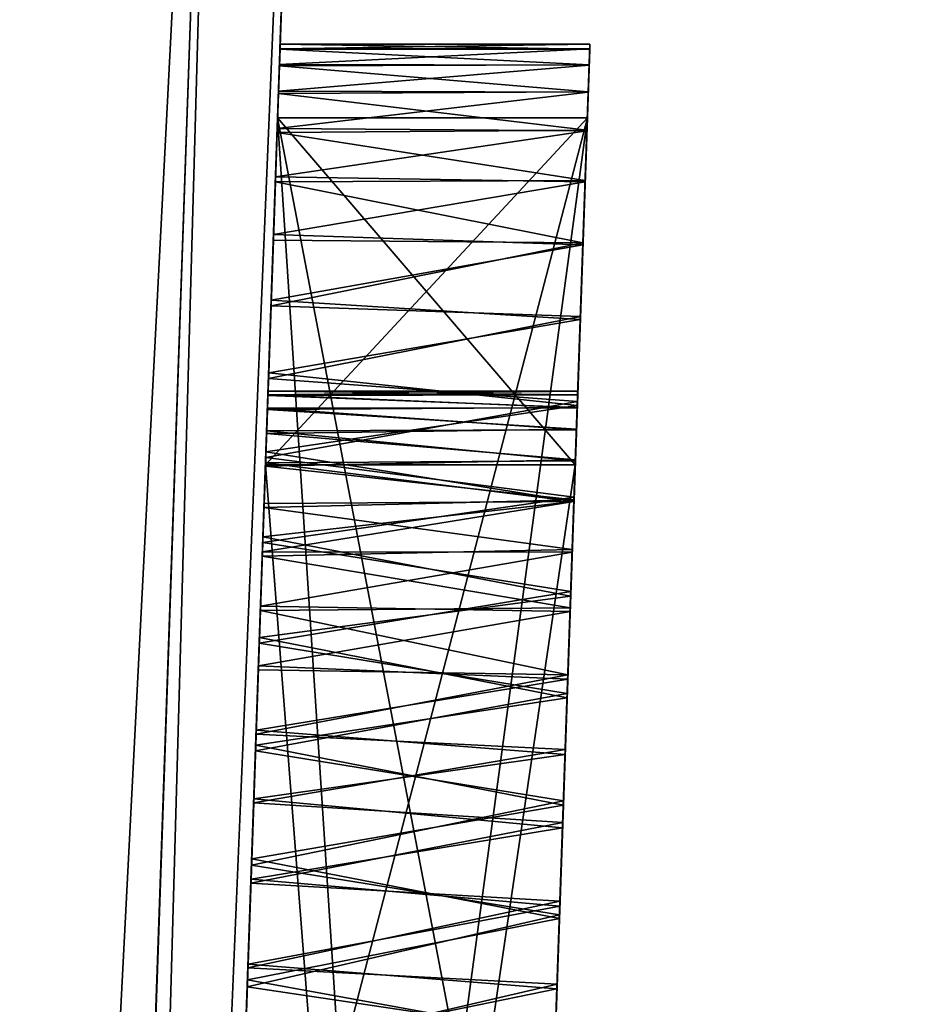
# Model space of a CAD drawing. Header units: millimetres. Extents: x -18.9 to 18.9, y -8.8 to 59.9.
# Tile 138 of 256: x -14.926 to -14.337, y 24.827 to 25.464. Entities that reach past the tile are written whole.
import ezdxf

# ---------------------------------------------------------------- set-up
doc = ezdxf.new("R2010")
doc.units = ezdxf.units.MM
doc.header["$LTSCALE"] = 65.185185
for name, color, linetype in [('1295', 7, 'CONTINUOUS'), ('1332', 7, 'CONTINUOUS'), ('1363', 7, 'CONTINUOUS'), ('1365', 7, 'CONTINUOUS'), ('1366', 7, 'CONTINUOUS'), ('1367', 7, 'CONTINUOUS'), ('1373', 7, 'CONTINUOUS'), ('1374', 7, 'CONTINUOUS'), ('1375', 7, 'CONTINUOUS'), ('1378', 7, 'CONTINUOUS'), ('1380', 7, 'CONTINUOUS'), ('1381', 7, 'CONTINUOUS'), ('1383', 7, 'CONTINUOUS'), ('1384', 7, 'CONTINUOUS'), ('1385', 7, 'CONTINUOUS'), ('1386', 7, 'CONTINUOUS'), ('1388', 7, 'CONTINUOUS'), ('1389', 7, 'CONTINUOUS'), ('1390', 7, 'CONTINUOUS'), ('1391', 7, 'CONTINUOUS'), ('1540', 7, 'CONTINUOUS'), ('1541', 7, 'CONTINUOUS')]:
    doc.layers.add(name, color=color, linetype=linetype)

msp = doc.modelspace()

# ---------------------------------------------------------------- linework, layer by layer
at = {"layer": '1295', "color": 7, "linetype": 'Continuous'}
for points in [[(-16.35091, -6.3, -5.95009), (-15.79779, 26.4, -7.29314), (-13.32919, -6.3, -11.18411), (-16.35091, -6.3, -5.95009)], [(-12.78531, -3.5, 11.80237), (-15.79779, 26.4, 7.29314), (-15.86211, 26.34188, 7.15217), (-12.78531, -3.5, 11.80237)], [(-12.78531, -3.5, 11.80237), (-12.50184, 26.4, 12.1021), (-15.79779, 26.4, 7.29314), (-12.78531, -3.5, 11.80237)], [(-15.79779, 26.4, -7.29314), (-13.30691, 26.4, -11.21093), (-13.32919, -6.3, -11.18411), (-15.79779, 26.4, -7.29314)], [(-15.88854, 26.20698, 7.09326), (-12.78531, -3.5, 11.80237), (-15.86211, 26.34188, 7.15217), (-15.88854, 26.20698, 7.09326)], [(-16.01963, 17.58045, 6.79201), (-12.78531, -3.5, 11.80237), (-15.88854, 26.20698, 7.09326), (-16.01963, 17.58045, 6.79201)]]:
    msp.add_3dface(points, dxfattribs=at)
at = {"layer": '1332', "color": 7, "linetype": 'Continuous'}
for points in [[(-15.03257, 17.58045, -6.59214), (-14.92107, 20.77331, -5.5523), (-14.73133, 26.20698, -6.89338), (-15.03257, 17.58045, -6.59214)], [(-15.01871, 17.97752, -1.70577), (-15.03257, 17.58045, 6.59214), (-14.73133, 26.20698, 6.89338), (-15.01871, 17.97752, -1.70577)], [(-14.97508, 19.22669, -0.7977), (-15.01871, 17.97752, -1.70577), (-14.73133, 26.20698, 6.89338), (-14.97508, 19.22669, -0.7977)], [(-14.92107, 20.77331, -0.7977), (-14.97508, 19.22669, -0.7977), (-14.73133, 26.20698, 6.89338), (-14.92107, 20.77331, -0.7977)], [(-14.92107, 20.77331, -5.5523), (-14.75951, 25.4, -2.78291), (-14.73133, 26.20698, -6.89338), (-14.92107, 20.77331, -5.5523)], [(-14.82935, 23.4, 2.16947), (-14.92107, 20.77331, -0.7977), (-14.73133, 26.20698, 6.89338), (-14.82935, 23.4, 2.16947)], [(-14.76733, 25.17591, 2.78291), (-14.82935, 23.4, 2.16947), (-14.73133, 26.20698, 6.89338), (-14.76733, 25.17591, 2.78291)], [(-14.75951, 25.4, 2.78291), (-14.76733, 25.17591, 2.78291), (-14.73133, 26.20698, 6.89338), (-14.75951, 25.4, 2.78291)], [(-14.75951, 25.4, -2.78291), (-14.75784, 25.44762, 0.07423), (-14.73133, 26.20698, 6.89338), (-14.75951, 25.4, -2.78291)], [(-14.73133, 26.20698, -6.89338), (-14.75951, 25.4, -2.78291), (-14.73133, 26.20698, 6.89338), (-14.73133, 26.20698, -6.89338)], [(-14.75896, 25.41571, 0.3492), (-14.75951, 25.4, 1.28992), (-14.73133, 26.20698, 6.89338), (-14.75896, 25.41571, 0.3492)], [(-14.75951, 25.4, 1.28992), (-14.75951, 25.4, 2.78291), (-14.73133, 26.20698, 6.89338), (-14.75951, 25.4, 1.28992)], [(-14.75833, 25.43378, 0.25858), (-14.75896, 25.41571, 0.3492), (-14.73133, 26.20698, 6.89338), (-14.75833, 25.43378, 0.25858)], [(-14.75796, 25.44436, 0.16719), (-14.75833, 25.43378, 0.25858), (-14.73133, 26.20698, 6.89338), (-14.75796, 25.44436, 0.16719)], [(-14.75784, 25.44762, 0.07423), (-14.75796, 25.44436, 0.16719), (-14.73133, 26.20698, 6.89338), (-14.75784, 25.44762, 0.07423)], [(-14.75784, 25.44762, 0.07423), (-14.75951, 25.4, -2.78291), (-14.75795, 25.44468, -0.01548), (-14.75784, 25.44762, 0.07423)], [(-14.75795, 25.44468, -0.01548), (-14.75951, 25.4, -2.78291), (-14.7583, 25.43464, -0.10452), (-14.75795, 25.44468, -0.01548)], [(-14.7583, 25.43464, -0.10452), (-14.75951, 25.4, -2.78291), (-14.7589, 25.4174, -0.19367), (-14.7583, 25.43464, -0.10452)], [(-14.75896, 25.41571, 0.3492), (-14.75983, 25.39066, 0.43666), (-14.75951, 25.4, 1.28992), (-14.75896, 25.41571, 0.3492)], [(-14.7589, 25.4174, -0.19367), (-14.75951, 25.4, -1.28711), (-14.75974, 25.39321, -0.28053), (-14.7589, 25.4174, -0.19367)], [(-14.75951, 25.4, -2.51681), (-14.75951, 25.4, -1.55322), (-14.7589, 25.4174, -0.19367), (-14.75951, 25.4, -2.51681)], [(-14.75951, 25.4, -1.55322), (-14.75951, 25.4, -1.28711), (-14.7589, 25.4174, -0.19367), (-14.75951, 25.4, -1.55322)], [(-14.75951, 25.4, -2.78291), (-14.75951, 25.4, -2.51681), (-14.7589, 25.4174, -0.19367), (-14.75951, 25.4, -2.78291)], [(-14.92107, 20.77331, -5.5523), (-14.87745, 22.02248, -4.64423), (-14.75951, 25.4, -2.78291), (-14.92107, 20.77331, -5.5523)], [(-14.75951, 25.4, -2.78291), (-14.87745, 22.02248, -4.64423), (-14.82935, 23.4, -2.78291), (-14.75951, 25.4, -2.78291)], [(-14.75951, 25.4, -1.28711), (-14.82935, 23.4, -1.28711), (-14.78489, 24.67311, -0.93028), (-14.75951, 25.4, -1.28711)], [(-14.79042, 24.51485, -1.55322), (-14.75951, 25.4, -1.55322), (-14.79042, 24.51485, -2.51681), (-14.79042, 24.51485, -1.55322)], [(-14.79042, 24.51485, -2.51681), (-14.75951, 25.4, -1.55322), (-14.75951, 25.4, -2.51681), (-14.79042, 24.51485, -2.51681)], [(-14.78186, 24.75997, -0.90572), (-14.75951, 25.4, -1.28711), (-14.78489, 24.67311, -0.93028), (-14.78186, 24.75997, -0.90572)], [(-14.77896, 24.84306, -0.87453), (-14.75951, 25.4, -1.28711), (-14.78186, 24.75997, -0.90572), (-14.77896, 24.84306, -0.87453)], [(-14.77622, 24.92129, -0.83762), (-14.75951, 25.4, -1.28711), (-14.77896, 24.84306, -0.87453), (-14.77622, 24.92129, -0.83762)], [(-14.77366, 24.9948, -0.79495), (-14.75951, 25.4, -1.28711), (-14.77622, 24.92129, -0.83762), (-14.77366, 24.9948, -0.79495)], [(-14.77123, 25.06424, -0.74638), (-14.75951, 25.4, -1.28711), (-14.77366, 24.9948, -0.79495), (-14.77123, 25.06424, -0.74638)], [(-14.76896, 25.12939, -0.69175), (-14.75951, 25.4, -1.28711), (-14.77123, 25.06424, -0.74638), (-14.76896, 25.12939, -0.69175)], [(-14.76704, 25.18429, -0.63727), (-14.75951, 25.4, -1.28711), (-14.76896, 25.12939, -0.69175), (-14.76704, 25.18429, -0.63727)], [(-14.75951, 25.4, 1.28992), (-14.76717, 25.18058, 0.7897), (-14.76733, 25.17591, 1.28992), (-14.75951, 25.4, 1.28992)], [(-14.76539, 25.23163, 0.73057), (-14.76717, 25.18058, 0.7897), (-14.75951, 25.4, 1.28992), (-14.76539, 25.23163, 0.73057)], [(-14.76526, 25.23531, -0.57746), (-14.75951, 25.4, -1.28711), (-14.76704, 25.18429, -0.63727), (-14.76526, 25.23531, -0.57746)], [(-14.76374, 25.27863, 0.66608), (-14.76539, 25.23163, 0.73057), (-14.75951, 25.4, 1.28992), (-14.76374, 25.27863, 0.66608)], [(-14.76362, 25.28228, -0.51206), (-14.75951, 25.4, -1.28711), (-14.76526, 25.23531, -0.57746), (-14.76362, 25.28228, -0.51206)], [(-14.76226, 25.32108, 0.59583), (-14.76374, 25.27863, 0.66608), (-14.75951, 25.4, 1.28992), (-14.76226, 25.32108, 0.59583)], [(-14.76214, 25.32459, -0.44091), (-14.75951, 25.4, -1.28711), (-14.76362, 25.28228, -0.51206), (-14.76214, 25.32459, -0.44091)], [(-14.76095, 25.35877, 0.51895), (-14.76226, 25.32108, 0.59583), (-14.75951, 25.4, 1.28992), (-14.76095, 25.35877, 0.51895)], [(-14.76084, 25.36189, -0.36318), (-14.75951, 25.4, -1.28711), (-14.76214, 25.32459, -0.44091), (-14.76084, 25.36189, -0.36318)], [(-14.75983, 25.39066, 0.43666), (-14.76095, 25.35877, 0.51895), (-14.75951, 25.4, 1.28992), (-14.75983, 25.39066, 0.43666)], [(-14.75974, 25.39321, -0.28053), (-14.75951, 25.4, -1.28711), (-14.76084, 25.36189, -0.36318), (-14.75974, 25.39321, -0.28053)], [(-14.76567, 25.22353, 0.07423), (-14.76577, 25.22066, 0.00132), (-14.76576, 25.22099, 0.14423), (-14.76567, 25.22353, 0.07423)], [(-14.76577, 25.22066, 0.00132), (-14.76609, 25.2116, -0.06974), (-14.76606, 25.21243, 0.21329), (-14.76577, 25.22066, 0.00132)], [(-14.76576, 25.22099, 0.14423), (-14.76577, 25.22066, 0.00132), (-14.76606, 25.21243, 0.21329), (-14.76576, 25.22099, 0.14423)], [(-14.76609, 25.2116, -0.06974), (-14.76663, 25.19615, -0.13955), (-14.76657, 25.19772, 0.28207), (-14.76609, 25.2116, -0.06974)], [(-14.76606, 25.21243, 0.21329), (-14.76609, 25.2116, -0.06974), (-14.76657, 25.19772, 0.28207), (-14.76606, 25.21243, 0.21329)], [(-14.76657, 25.19772, 0.28207), (-14.76663, 25.19615, -0.13955), (-14.76729, 25.1772, 0.34861), (-14.76657, 25.19772, 0.28207)], [(-14.76663, 25.19615, -0.13955), (-14.76737, 25.17493, -0.2063), (-14.76729, 25.1772, 0.34861), (-14.76663, 25.19615, -0.13955)], [(-14.76717, 25.18058, 0.7897), (-14.76909, 25.12566, 0.84361), (-14.76733, 25.17591, 1.28992), (-14.76717, 25.18058, 0.7897)], [(-14.76729, 25.1772, 0.34861), (-14.76737, 25.17493, -0.2063), (-14.76821, 25.15079, 0.41134), (-14.76729, 25.1772, 0.34861)], [(-14.76733, 25.17591, 1.90336), (-14.8152, 23.8052, 0.94341), (-14.82935, 23.4, 1.90336), (-14.76733, 25.17591, 1.90336)], [(-14.76733, 25.17591, 2.16947), (-14.82935, 23.4, 2.16947), (-14.76733, 25.17591, 2.78291), (-14.76733, 25.17591, 2.16947)], [(-14.81263, 23.87871, 0.98608), (-14.8152, 23.8052, 0.94341), (-14.76733, 25.17591, 1.90336), (-14.81263, 23.87871, 0.98608)], [(-14.8099, 23.95694, 1.02299), (-14.81263, 23.87871, 0.98608), (-14.76733, 25.17591, 1.90336), (-14.8099, 23.95694, 1.02299)], [(-14.807, 24.04003, 1.05418), (-14.8099, 23.95694, 1.02299), (-14.76733, 25.17591, 1.90336), (-14.807, 24.04003, 1.05418)], [(-14.80396, 24.12689, 1.07874), (-14.807, 24.04003, 1.05418), (-14.76733, 25.17591, 1.90336), (-14.80396, 24.12689, 1.07874)], [(-14.80082, 24.21705, 1.09658), (-14.80396, 24.12689, 1.07874), (-14.76733, 25.17591, 1.90336), (-14.80082, 24.21705, 1.09658)], [(-14.79764, 24.30794, 1.10718), (-14.80082, 24.21705, 1.09658), (-14.76733, 25.17591, 1.90336), (-14.79764, 24.30794, 1.10718)], [(-14.79443, 24.4, 1.11064), (-14.79764, 24.30794, 1.10718), (-14.76733, 25.17591, 1.90336), (-14.79443, 24.4, 1.11064)], [(-14.79129, 24.48992, 1.10739), (-14.79443, 24.4, 1.11064), (-14.76733, 25.17591, 1.90336), (-14.79129, 24.48992, 1.10739)], [(-14.78817, 24.57929, 1.09714), (-14.79129, 24.48992, 1.10739), (-14.76733, 25.17591, 1.90336), (-14.78817, 24.57929, 1.09714)], [(-14.78505, 24.66858, 1.07983), (-14.78817, 24.57929, 1.09714), (-14.76733, 25.17591, 1.90336), (-14.78505, 24.66858, 1.07983)], [(-14.78202, 24.75516, 1.05573), (-14.78505, 24.66858, 1.07983), (-14.76733, 25.17591, 1.90336), (-14.78202, 24.75516, 1.05573)], [(-14.77911, 24.83857, 1.02487), (-14.78202, 24.75516, 1.05573), (-14.76733, 25.17591, 1.90336), (-14.77911, 24.83857, 1.02487)], [(-14.77637, 24.91716, 0.98823), (-14.77911, 24.83857, 1.02487), (-14.76733, 25.17591, 1.90336), (-14.77637, 24.91716, 0.98823)], [(-14.77379, 24.99102, 0.9458), (-14.77637, 24.91716, 0.98823), (-14.76733, 25.17591, 1.90336), (-14.77379, 24.99102, 0.9458)], [(-14.77136, 25.06055, 0.89767), (-14.77379, 24.99102, 0.9458), (-14.76733, 25.17591, 1.90336), (-14.77136, 25.06055, 0.89767)], [(-14.76909, 25.12566, 0.84361), (-14.77136, 25.06055, 0.89767), (-14.76733, 25.17591, 1.90336), (-14.76909, 25.12566, 0.84361)], [(-14.76733, 25.17591, 1.28992), (-14.76909, 25.12566, 0.84361), (-14.76733, 25.17591, 1.90336), (-14.76733, 25.17591, 1.28992)], [(-14.76737, 25.17493, -0.2063), (-14.7683, 25.14821, -0.26837), (-14.76821, 25.15079, 0.41134), (-14.76737, 25.17493, -0.2063)], [(-14.7683, 25.14821, -0.26837), (-14.76939, 25.11687, -0.32583), (-14.7693, 25.11958, 0.4698), (-14.7683, 25.14821, -0.26837)], [(-14.76821, 25.15079, 0.41134), (-14.7683, 25.14821, -0.26837), (-14.7693, 25.11958, 0.4698), (-14.76821, 25.15079, 0.41134)], [(-14.76939, 25.11687, -0.32583), (-14.77062, 25.0818, -0.378), (-14.77052, 25.08454, 0.52273), (-14.76939, 25.11687, -0.32583)], [(-14.7693, 25.11958, 0.4698), (-14.76939, 25.11687, -0.32583), (-14.77052, 25.08454, 0.52273), (-14.7693, 25.11958, 0.4698)], [(-14.77062, 25.0818, -0.378), (-14.77196, 25.04327, -0.42551), (-14.77187, 25.04597, 0.5709), (-14.77062, 25.0818, -0.378)], [(-14.77052, 25.08454, 0.52273), (-14.77062, 25.0818, -0.378), (-14.77187, 25.04597, 0.5709), (-14.77052, 25.08454, 0.52273)], [(-14.77187, 25.04597, 0.5709), (-14.77196, 25.04327, -0.42551), (-14.77332, 25.00442, 0.6146), (-14.77187, 25.04597, 0.5709)], [(-14.77196, 25.04327, -0.42551), (-14.77341, 25.00176, -0.4687), (-14.77332, 25.00442, 0.6146), (-14.77196, 25.04327, -0.42551)], [(-14.77341, 25.00176, -0.4687), (-14.77496, 24.9575, -0.50774), (-14.77487, 24.96011, 0.65406), (-14.77341, 25.00176, -0.4687)], [(-14.77332, 25.00442, 0.6146), (-14.77341, 25.00176, -0.4687), (-14.77487, 24.96011, 0.65406), (-14.77332, 25.00442, 0.6146)], [(-14.77496, 24.9575, -0.50774), (-14.77677, 24.90557, -0.54651), (-14.77669, 24.90808, 0.69324), (-14.77496, 24.9575, -0.50774)], [(-14.77487, 24.96011, 0.65406), (-14.77496, 24.9575, -0.50774), (-14.77669, 24.90808, 0.69324), (-14.77487, 24.96011, 0.65406)], [(-14.77677, 24.90557, -0.54651), (-14.77869, 24.85077, -0.5807), (-14.7786, 24.85325, 0.72775), (-14.77677, 24.90557, -0.54651)], [(-14.77669, 24.90808, 0.69324), (-14.77677, 24.90557, -0.54651), (-14.7786, 24.85325, 0.72775), (-14.77669, 24.90808, 0.69324)], [(-14.7786, 24.85325, 0.72775), (-14.77869, 24.85077, -0.5807), (-14.7806, 24.79588, 0.75775), (-14.7786, 24.85325, 0.72775)], [(-14.77869, 24.85077, -0.5807), (-14.78069, 24.79326, -0.61052), (-14.7806, 24.79588, 0.75775), (-14.77869, 24.85077, -0.5807)]]:
    msp.add_3dface(points, dxfattribs=at)
at = {"layer": '1363', "color": 7, "linetype": 'Continuous'}
for points in [[(-14.75951, 25.4, -1.55322), (-14.79042, 24.51485, -1.55322), (-14.55938, 25.4, -1.55322), (-14.75951, 25.4, -1.55322)], [(-14.55938, 25.4, -1.55322), (-14.79042, 24.51485, -1.55322), (-14.59029, 24.51485, -1.55322), (-14.55938, 25.4, -1.55322)]]:
    msp.add_3dface(points, dxfattribs=at)
at = {"layer": '1365', "color": 7, "linetype": 'Continuous'}
for points in [[(-14.79042, 24.51485, -2.51681), (-14.75951, 25.4, -2.51681), (-14.59029, 24.51485, -2.51681), (-14.79042, 24.51485, -2.51681)], [(-14.75951, 25.4, -2.51681), (-14.55938, 25.4, -2.51681), (-14.59029, 24.51485, -2.51681), (-14.75951, 25.4, -2.51681)]]:
    msp.add_3dface(points, dxfattribs=at)
at = {"layer": '1366', "color": 7, "linetype": 'Continuous'}
for points in [[(-14.75951, 25.4, -2.51681), (-14.75951, 25.4, -2.78291), (-14.55938, 25.4, -2.51681), (-14.75951, 25.4, -2.51681)], [(-14.75951, 25.4, -2.78291), (-14.55938, 25.4, -2.78291), (-14.55938, 25.4, -2.51681), (-14.75951, 25.4, -2.78291)]]:
    msp.add_3dface(points, dxfattribs=at)
at = {"layer": '1367', "color": 7, "linetype": 'Continuous'}
for points in [[(-14.75951, 25.4, -2.78291), (-14.82935, 23.4, -2.78291), (-14.55938, 25.4, -2.78291), (-14.75951, 25.4, -2.78291)], [(-14.82935, 23.4, -2.78291), (-14.62923, 23.4, -2.78291), (-14.55938, 25.4, -2.78291), (-14.82935, 23.4, -2.78291)]]:
    msp.add_3dface(points, dxfattribs=at)
at = {"layer": '1373', "color": 7, "linetype": 'Continuous'}
for points in [[(-14.82935, 23.4, -1.28711), (-14.75951, 25.4, -1.28711), (-14.62923, 23.4, -1.28711), (-14.82935, 23.4, -1.28711)], [(-14.75951, 25.4, -1.28711), (-14.55938, 25.4, -1.28711), (-14.62923, 23.4, -1.28711), (-14.75951, 25.4, -1.28711)]]:
    msp.add_3dface(points, dxfattribs=at)
at = {"layer": '1374', "color": 7, "linetype": 'Continuous'}
for points in [[(-14.75951, 25.4, -1.28711), (-14.75951, 25.4, -1.55322), (-14.55938, 25.4, -1.28711), (-14.75951, 25.4, -1.28711)], [(-14.75951, 25.4, -1.55322), (-14.55938, 25.4, -1.55322), (-14.55938, 25.4, -1.28711), (-14.75951, 25.4, -1.55322)]]:
    msp.add_3dface(points, dxfattribs=at)
at = {"layer": '1375', "color": 7, "linetype": 'Continuous'}
for points in [[(-14.75795, 25.44468, -0.01548), (-14.7583, 25.43464, -0.10452), (-14.55783, 25.44457, -0.01757), (-14.75795, 25.44468, -0.01548)], [(-14.7583, 25.43464, -0.10452), (-14.55819, 25.43419, -0.10804), (-14.55783, 25.44457, -0.01757), (-14.7583, 25.43464, -0.10452)], [(-14.75784, 25.44762, 0.07423), (-14.75795, 25.44468, -0.01548), (-14.55772, 25.44762, 0.07423), (-14.75784, 25.44762, 0.07423)], [(-14.55772, 25.44762, 0.07423), (-14.75795, 25.44468, -0.01548), (-14.55783, 25.44457, -0.01757), (-14.55772, 25.44762, 0.07423)], [(-14.7583, 25.43464, -0.10452), (-14.7589, 25.4174, -0.19367), (-14.55819, 25.43419, -0.10804), (-14.7583, 25.43464, -0.10452)], [(-14.7589, 25.4174, -0.19367), (-14.55881, 25.41657, -0.19747), (-14.55819, 25.43419, -0.10804), (-14.7589, 25.4174, -0.19367)], [(-14.7589, 25.4174, -0.19367), (-14.75974, 25.39321, -0.28053), (-14.55881, 25.41657, -0.19747), (-14.7589, 25.4174, -0.19367)], [(-14.75974, 25.39321, -0.28053), (-14.55968, 25.3916, -0.28552), (-14.55881, 25.41657, -0.19747), (-14.75974, 25.39321, -0.28053)], [(-14.75974, 25.39321, -0.28053), (-14.76084, 25.36189, -0.36318), (-14.55968, 25.3916, -0.28552), (-14.75974, 25.39321, -0.28053)], [(-14.76084, 25.36189, -0.36318), (-14.56083, 25.35872, -0.37057), (-14.55968, 25.3916, -0.28552), (-14.76084, 25.36189, -0.36318)], [(-14.76084, 25.36189, -0.36318), (-14.76214, 25.32459, -0.44091), (-14.56083, 25.35872, -0.37057), (-14.76084, 25.36189, -0.36318)], [(-14.76214, 25.32459, -0.44091), (-14.56225, 25.31794, -0.45291), (-14.56083, 25.35872, -0.37057), (-14.76214, 25.32459, -0.44091)], [(-14.76214, 25.32459, -0.44091), (-14.76362, 25.28228, -0.51206), (-14.56225, 25.31794, -0.45291), (-14.76214, 25.32459, -0.44091)], [(-14.76362, 25.28228, -0.51206), (-14.56393, 25.26983, -0.5305), (-14.56225, 25.31794, -0.45291), (-14.76362, 25.28228, -0.51206)], [(-14.76362, 25.28228, -0.51206), (-14.76526, 25.23531, -0.57746), (-14.56393, 25.26983, -0.5305), (-14.76362, 25.28228, -0.51206)], [(-14.76526, 25.23531, -0.57746), (-14.56587, 25.2142, -0.60326), (-14.56393, 25.26983, -0.5305), (-14.76526, 25.23531, -0.57746)], [(-14.76526, 25.23531, -0.57746), (-14.76704, 25.18429, -0.63727), (-14.56587, 25.2142, -0.60326), (-14.76526, 25.23531, -0.57746)], [(-14.76704, 25.18429, -0.63727), (-14.56804, 25.15211, -0.67025), (-14.56587, 25.2142, -0.60326), (-14.76704, 25.18429, -0.63727)], [(-14.76704, 25.18429, -0.63727), (-14.76896, 25.12939, -0.69175), (-14.56804, 25.15211, -0.67025), (-14.76704, 25.18429, -0.63727)], [(-14.76896, 25.12939, -0.69175), (-14.57018, 25.09098, -0.72505), (-14.56804, 25.15211, -0.67025), (-14.76896, 25.12939, -0.69175)], [(-14.76896, 25.12939, -0.69175), (-14.77123, 25.06424, -0.74638), (-14.57018, 25.09098, -0.72505), (-14.76896, 25.12939, -0.69175)], [(-14.77123, 25.06424, -0.74638), (-14.57247, 25.0252, -0.77468), (-14.57018, 25.09098, -0.72505), (-14.77123, 25.06424, -0.74638)], [(-14.77123, 25.06424, -0.74638), (-14.77366, 24.9948, -0.79495), (-14.57247, 25.0252, -0.77468), (-14.77123, 25.06424, -0.74638)], [(-14.77366, 24.9948, -0.79495), (-14.57489, 24.95592, -0.81853), (-14.57247, 25.0252, -0.77468), (-14.77366, 24.9948, -0.79495)], [(-14.77366, 24.9948, -0.79495), (-14.77622, 24.92129, -0.83762), (-14.57489, 24.95592, -0.81853), (-14.77366, 24.9948, -0.79495)], [(-14.77622, 24.92129, -0.83762), (-14.57745, 24.88276, -0.85673), (-14.57489, 24.95592, -0.81853), (-14.77622, 24.92129, -0.83762)], [(-14.77622, 24.92129, -0.83762), (-14.77896, 24.84306, -0.87453), (-14.57745, 24.88276, -0.85673), (-14.77622, 24.92129, -0.83762)], [(-14.77896, 24.84306, -0.87453), (-14.58009, 24.80695, -0.88908), (-14.57745, 24.88276, -0.85673), (-14.77896, 24.84306, -0.87453)], [(-14.77896, 24.84306, -0.87453), (-14.78186, 24.75997, -0.90572), (-14.58009, 24.80695, -0.88908), (-14.77896, 24.84306, -0.87453)]]:
    msp.add_3dface(points, dxfattribs=at)
at = {"layer": '1378', "color": 7, "linetype": 'Continuous'}
for points in [[(-14.75796, 25.44436, 0.16719), (-14.75784, 25.44762, 0.07423), (-14.55783, 25.44456, 0.16583), (-14.75796, 25.44436, 0.16719)], [(-14.75796, 25.44436, 0.16719), (-14.55783, 25.44456, 0.16583), (-14.55819, 25.43426, 0.25597), (-14.75796, 25.44436, 0.16719)], [(-14.75784, 25.44762, 0.07423), (-14.55772, 25.44762, 0.07423), (-14.55783, 25.44456, 0.16583), (-14.75784, 25.44762, 0.07423)], [(-14.75833, 25.43378, 0.25858), (-14.75796, 25.44436, 0.16719), (-14.55819, 25.43426, 0.25597), (-14.75833, 25.43378, 0.25858)], [(-14.75896, 25.41571, 0.3492), (-14.75833, 25.43378, 0.25858), (-14.5588, 25.41682, 0.34493), (-14.75896, 25.41571, 0.3492)], [(-14.75833, 25.43378, 0.25858), (-14.55819, 25.43426, 0.25597), (-14.5588, 25.41682, 0.34493), (-14.75833, 25.43378, 0.25858)], [(-14.75983, 25.39066, 0.43666), (-14.75896, 25.41571, 0.3492), (-14.55966, 25.39213, 0.4324), (-14.75983, 25.39066, 0.43666)], [(-14.75896, 25.41571, 0.3492), (-14.5588, 25.41682, 0.34493), (-14.55966, 25.39213, 0.4324), (-14.75896, 25.41571, 0.3492)], [(-14.76095, 25.35877, 0.51895), (-14.75983, 25.39066, 0.43666), (-14.56079, 25.35965, 0.51692), (-14.76095, 25.35877, 0.51895)], [(-14.75983, 25.39066, 0.43666), (-14.55966, 25.39213, 0.4324), (-14.56079, 25.35965, 0.51692), (-14.75983, 25.39066, 0.43666)], [(-14.76226, 25.32108, 0.59583), (-14.76095, 25.35877, 0.51895), (-14.5622, 25.3194, 0.59877), (-14.76226, 25.32108, 0.59583)], [(-14.76095, 25.35877, 0.51895), (-14.56079, 25.35965, 0.51692), (-14.5622, 25.3194, 0.59877), (-14.76095, 25.35877, 0.51895)], [(-14.76374, 25.27863, 0.66608), (-14.76226, 25.32108, 0.59583), (-14.5622, 25.3194, 0.59877), (-14.76374, 25.27863, 0.66608)], [(-14.76374, 25.27863, 0.66608), (-14.5622, 25.3194, 0.59877), (-14.56386, 25.2718, 0.67608), (-14.76374, 25.27863, 0.66608)], [(-14.76539, 25.23163, 0.73057), (-14.76374, 25.27863, 0.66608), (-14.56386, 25.2718, 0.67608), (-14.76539, 25.23163, 0.73057)], [(-14.76539, 25.23163, 0.73057), (-14.56386, 25.2718, 0.67608), (-14.56579, 25.21667, 0.7488), (-14.76539, 25.23163, 0.73057)], [(-14.76717, 25.18058, 0.7897), (-14.76539, 25.23163, 0.73057), (-14.56579, 25.21667, 0.7488), (-14.76717, 25.18058, 0.7897)], [(-14.76717, 25.18058, 0.7897), (-14.56579, 25.21667, 0.7488), (-14.56794, 25.15493, 0.81594), (-14.76717, 25.18058, 0.7897)], [(-14.76909, 25.12566, 0.84361), (-14.76717, 25.18058, 0.7897), (-14.56794, 25.15493, 0.81594), (-14.76909, 25.12566, 0.84361)], [(-14.76909, 25.12566, 0.84361), (-14.56794, 25.15493, 0.81594), (-14.57007, 25.09394, 0.87105), (-14.76909, 25.12566, 0.84361)], [(-14.77136, 25.06055, 0.89767), (-14.76909, 25.12566, 0.84361), (-14.57007, 25.09394, 0.87105), (-14.77136, 25.06055, 0.89767)], [(-14.77136, 25.06055, 0.89767), (-14.57007, 25.09394, 0.87105), (-14.57237, 25.02813, 0.92111), (-14.77136, 25.06055, 0.89767)], [(-14.77379, 24.99102, 0.9458), (-14.77136, 25.06055, 0.89767), (-14.57237, 25.02813, 0.92111), (-14.77379, 24.99102, 0.9458)], [(-14.77379, 24.99102, 0.9458), (-14.57237, 25.02813, 0.92111), (-14.5748, 24.95865, 0.9654), (-14.77379, 24.99102, 0.9458)], [(-14.77637, 24.91716, 0.98823), (-14.77379, 24.99102, 0.9458), (-14.5748, 24.95865, 0.9654), (-14.77637, 24.91716, 0.98823)], [(-14.77637, 24.91716, 0.98823), (-14.5748, 24.95865, 0.9654), (-14.57737, 24.88509, 1.00406), (-14.77637, 24.91716, 0.98823)], [(-14.77911, 24.83857, 1.02487), (-14.77637, 24.91716, 0.98823), (-14.57737, 24.88509, 1.00406), (-14.77911, 24.83857, 1.02487)], [(-14.77911, 24.83857, 1.02487), (-14.57737, 24.88509, 1.00406), (-14.58003, 24.80882, 1.03682), (-14.77911, 24.83857, 1.02487)], [(-14.78202, 24.75516, 1.05573), (-14.77911, 24.83857, 1.02487), (-14.58003, 24.80882, 1.03682), (-14.78202, 24.75516, 1.05573)]]:
    msp.add_3dface(points, dxfattribs=at)
at = {"layer": '1380', "color": 7, "linetype": 'Continuous'}
for points in [[(-14.76577, 25.22066, 0.00132), (-14.76567, 25.22353, 0.07423), (-14.56563, 25.22109, 0.0052), (-14.76577, 25.22066, 0.00132)], [(-14.76567, 25.22353, 0.07423), (-14.56555, 25.22353, 0.07423), (-14.56563, 25.22109, 0.0052), (-14.76567, 25.22353, 0.07423)], [(-14.76609, 25.2116, -0.06974), (-14.76577, 25.22066, 0.00132), (-14.56592, 25.21286, -0.06259), (-14.76609, 25.2116, -0.06974)], [(-14.76577, 25.22066, 0.00132), (-14.56563, 25.22109, 0.0052), (-14.56592, 25.21286, -0.06259), (-14.76577, 25.22066, 0.00132)], [(-14.76663, 25.19615, -0.13955), (-14.76609, 25.2116, -0.06974), (-14.56641, 25.19889, -0.12937), (-14.76663, 25.19615, -0.13955)], [(-14.76609, 25.2116, -0.06974), (-14.56592, 25.21286, -0.06259), (-14.56641, 25.19889, -0.12937), (-14.76609, 25.2116, -0.06974)], [(-14.76663, 25.19615, -0.13955), (-14.56641, 25.19889, -0.12937), (-14.5671, 25.17911, -0.19488), (-14.76663, 25.19615, -0.13955)], [(-14.76737, 25.17493, -0.2063), (-14.76663, 25.19615, -0.13955), (-14.5671, 25.17911, -0.19488), (-14.76737, 25.17493, -0.2063)], [(-14.76737, 25.17493, -0.2063), (-14.5671, 25.17911, -0.19488), (-14.568, 25.15318, -0.25792), (-14.76737, 25.17493, -0.2063)], [(-14.7683, 25.14821, -0.26837), (-14.76737, 25.17493, -0.2063), (-14.568, 25.15318, -0.25792), (-14.7683, 25.14821, -0.26837)], [(-14.7683, 25.14821, -0.26837), (-14.568, 25.15318, -0.25792), (-14.56912, 25.12108, -0.31869), (-14.7683, 25.14821, -0.26837)], [(-14.76939, 25.11687, -0.32583), (-14.7683, 25.14821, -0.26837), (-14.56912, 25.12108, -0.31869), (-14.76939, 25.11687, -0.32583)], [(-14.76939, 25.11687, -0.32583), (-14.56912, 25.12108, -0.31869), (-14.57044, 25.08343, -0.37574), (-14.76939, 25.11687, -0.32583)], [(-14.77062, 25.0818, -0.378), (-14.76939, 25.11687, -0.32583), (-14.57044, 25.08343, -0.37574), (-14.77062, 25.0818, -0.378)], [(-14.77196, 25.04327, -0.42551), (-14.77062, 25.0818, -0.378), (-14.57195, 25.04012, -0.42896), (-14.77196, 25.04327, -0.42551)], [(-14.77062, 25.0818, -0.378), (-14.57044, 25.08343, -0.37574), (-14.57195, 25.04012, -0.42896), (-14.77062, 25.0818, -0.378)], [(-14.77341, 25.00176, -0.4687), (-14.77196, 25.04327, -0.42551), (-14.57195, 25.04012, -0.42896), (-14.77341, 25.00176, -0.4687)], [(-14.77341, 25.00176, -0.4687), (-14.57195, 25.04012, -0.42896), (-14.57363, 24.99194, -0.47789), (-14.77341, 25.00176, -0.4687)], [(-14.77496, 24.9575, -0.50774), (-14.77341, 25.00176, -0.4687), (-14.57363, 24.99194, -0.47789), (-14.77496, 24.9575, -0.50774)], [(-14.77496, 24.9575, -0.50774), (-14.57363, 24.99194, -0.47789), (-14.57528, 24.94468, -0.51794), (-14.77496, 24.9575, -0.50774)], [(-14.77677, 24.90557, -0.54651), (-14.77496, 24.9575, -0.50774), (-14.57528, 24.94468, -0.51794), (-14.77677, 24.90557, -0.54651)], [(-14.77677, 24.90557, -0.54651), (-14.57528, 24.94468, -0.51794), (-14.57706, 24.8939, -0.55426), (-14.77677, 24.90557, -0.54651)], [(-14.77869, 24.85077, -0.5807), (-14.77677, 24.90557, -0.54651), (-14.57706, 24.8939, -0.55426), (-14.77869, 24.85077, -0.5807)], [(-14.77869, 24.85077, -0.5807), (-14.57706, 24.8939, -0.55426), (-14.57893, 24.84032, -0.58655), (-14.77869, 24.85077, -0.5807)], [(-14.78069, 24.79326, -0.61052), (-14.77869, 24.85077, -0.5807), (-14.57893, 24.84032, -0.58655), (-14.78069, 24.79326, -0.61052)], [(-14.78069, 24.79326, -0.61052), (-14.57893, 24.84032, -0.58655), (-14.58091, 24.78374, -0.6149), (-14.78069, 24.79326, -0.61052)]]:
    msp.add_3dface(points, dxfattribs=at)
at = {"layer": '1381', "color": 7, "linetype": 'Continuous'}
for points in [[(-14.76567, 25.22353, 0.07423), (-14.76576, 25.22099, 0.14423), (-14.56555, 25.22353, 0.07423), (-14.76567, 25.22353, 0.07423)], [(-14.76576, 25.22099, 0.14423), (-14.56563, 25.2211, 0.14351), (-14.56555, 25.22353, 0.07423), (-14.76576, 25.22099, 0.14423)], [(-14.76576, 25.22099, 0.14423), (-14.76606, 25.21243, 0.21329), (-14.56592, 25.21277, 0.21168), (-14.76576, 25.22099, 0.14423)], [(-14.76576, 25.22099, 0.14423), (-14.56592, 25.21277, 0.21168), (-14.56563, 25.2211, 0.14351), (-14.76576, 25.22099, 0.14423)], [(-14.76606, 25.21243, 0.21329), (-14.76657, 25.19772, 0.28207), (-14.56642, 25.19857, 0.27899), (-14.76606, 25.21243, 0.21329)], [(-14.76606, 25.21243, 0.21329), (-14.56642, 25.19857, 0.27899), (-14.56592, 25.21277, 0.21168), (-14.76606, 25.21243, 0.21329)], [(-14.76657, 25.19772, 0.28207), (-14.76729, 25.1772, 0.34861), (-14.56712, 25.17847, 0.34514), (-14.76657, 25.19772, 0.28207)], [(-14.76657, 25.19772, 0.28207), (-14.56712, 25.17847, 0.34514), (-14.56642, 25.19857, 0.27899), (-14.76657, 25.19772, 0.28207)], [(-14.76729, 25.1772, 0.34861), (-14.76821, 25.15079, 0.41134), (-14.56804, 25.15207, 0.40872), (-14.76729, 25.1772, 0.34861)], [(-14.76729, 25.1772, 0.34861), (-14.56804, 25.15207, 0.40872), (-14.56712, 25.17847, 0.34514), (-14.76729, 25.1772, 0.34861)], [(-14.76821, 25.15079, 0.41134), (-14.7693, 25.11958, 0.4698), (-14.56804, 25.15207, 0.40872), (-14.76821, 25.15079, 0.41134)], [(-14.7693, 25.11958, 0.4698), (-14.56918, 25.11936, 0.46998), (-14.56804, 25.15207, 0.40872), (-14.7693, 25.11958, 0.4698)], [(-14.7693, 25.11958, 0.4698), (-14.77052, 25.08454, 0.52273), (-14.56918, 25.11936, 0.46998), (-14.7693, 25.11958, 0.4698)], [(-14.77052, 25.08454, 0.52273), (-14.57052, 25.08115, 0.5273), (-14.56918, 25.11936, 0.46998), (-14.77052, 25.08454, 0.52273)], [(-14.77052, 25.08454, 0.52273), (-14.77187, 25.04597, 0.5709), (-14.57052, 25.08115, 0.5273), (-14.77052, 25.08454, 0.52273)], [(-14.77187, 25.04597, 0.5709), (-14.57205, 25.03731, 0.58052), (-14.57052, 25.08115, 0.5273), (-14.77187, 25.04597, 0.5709)], [(-14.77187, 25.04597, 0.5709), (-14.77332, 25.00442, 0.6146), (-14.57205, 25.03731, 0.58052), (-14.77187, 25.04597, 0.5709)], [(-14.77332, 25.00442, 0.6146), (-14.57375, 24.98876, 0.62927), (-14.57205, 25.03731, 0.58052), (-14.77332, 25.00442, 0.6146)], [(-14.77332, 25.00442, 0.6146), (-14.77487, 24.96011, 0.65406), (-14.57375, 24.98876, 0.62927), (-14.77332, 25.00442, 0.6146)], [(-14.77487, 24.96011, 0.65406), (-14.5754, 24.94138, 0.66898), (-14.57375, 24.98876, 0.62927), (-14.77487, 24.96011, 0.65406)], [(-14.77487, 24.96011, 0.65406), (-14.77669, 24.90808, 0.69324), (-14.5754, 24.94138, 0.66898), (-14.77487, 24.96011, 0.65406)], [(-14.77669, 24.90808, 0.69324), (-14.57717, 24.89064, 0.70484), (-14.5754, 24.94138, 0.66898), (-14.77669, 24.90808, 0.69324)], [(-14.77669, 24.90808, 0.69324), (-14.7786, 24.85325, 0.72775), (-14.57717, 24.89064, 0.70484), (-14.77669, 24.90808, 0.69324)], [(-14.7786, 24.85325, 0.72775), (-14.57903, 24.83729, 0.73668), (-14.57717, 24.89064, 0.70484), (-14.7786, 24.85325, 0.72775)], [(-14.7786, 24.85325, 0.72775), (-14.7806, 24.79588, 0.75775), (-14.57903, 24.83729, 0.73668), (-14.7786, 24.85325, 0.72775)], [(-14.7806, 24.79588, 0.75775), (-14.581, 24.78112, 0.76456), (-14.57903, 24.83729, 0.73668), (-14.7806, 24.79588, 0.75775)]]:
    msp.add_3dface(points, dxfattribs=at)
at = {"layer": '1383', "color": 7, "linetype": 'Continuous'}
for points in [[(-14.75951, 25.4, 2.78291), (-14.75951, 25.4, 1.28992), (-14.55938, 25.4, 2.78291), (-14.75951, 25.4, 2.78291)], [(-14.55938, 25.4, 2.78291), (-14.75951, 25.4, 1.28992), (-14.55938, 25.4, 1.28992), (-14.55938, 25.4, 2.78291)]]:
    msp.add_3dface(points, dxfattribs=at)
at = {"layer": '1384', "color": 7, "linetype": 'Continuous'}
for points in [[(-14.75951, 25.4, 1.28992), (-14.76733, 25.17591, 1.28992), (-14.55938, 25.4, 1.28992), (-14.75951, 25.4, 1.28992)], [(-14.76733, 25.17591, 1.28992), (-14.56721, 25.17591, 1.28992), (-14.55938, 25.4, 1.28992), (-14.76733, 25.17591, 1.28992)]]:
    msp.add_3dface(points, dxfattribs=at)
at = {"layer": '1385', "color": 7, "linetype": 'Continuous'}
for points in [[(-14.76733, 25.17591, 1.28992), (-14.76733, 25.17591, 1.90336), (-14.56721, 25.17591, 1.28992), (-14.76733, 25.17591, 1.28992)], [(-14.76733, 25.17591, 1.90336), (-14.56721, 25.17591, 1.90336), (-14.56721, 25.17591, 1.28992), (-14.76733, 25.17591, 1.90336)]]:
    msp.add_3dface(points, dxfattribs=at)
at = {"layer": '1386', "color": 7, "linetype": 'Continuous'}
for points in [[(-14.76733, 25.17591, 1.90336), (-14.82935, 23.4, 1.90336), (-14.56721, 25.17591, 1.90336), (-14.76733, 25.17591, 1.90336)], [(-14.82935, 23.4, 1.90336), (-14.62923, 23.4, 1.90336), (-14.56721, 25.17591, 1.90336), (-14.82935, 23.4, 1.90336)]]:
    msp.add_3dface(points, dxfattribs=at)
at = {"layer": '1388', "color": 7, "linetype": 'Continuous'}
for points in [[(-14.82935, 23.4, 2.16947), (-14.76733, 25.17591, 2.16947), (-14.62923, 23.4, 2.16947), (-14.82935, 23.4, 2.16947)], [(-14.76733, 25.17591, 2.16947), (-14.56721, 25.17591, 2.16947), (-14.62923, 23.4, 2.16947), (-14.76733, 25.17591, 2.16947)]]:
    msp.add_3dface(points, dxfattribs=at)
at = {"layer": '1389', "color": 7, "linetype": 'Continuous'}
for points in [[(-14.76733, 25.17591, 2.16947), (-14.76733, 25.17591, 2.78291), (-14.56721, 25.17591, 2.16947), (-14.76733, 25.17591, 2.16947)], [(-14.76733, 25.17591, 2.78291), (-14.56721, 25.17591, 2.78291), (-14.56721, 25.17591, 2.16947), (-14.76733, 25.17591, 2.78291)]]:
    msp.add_3dface(points, dxfattribs=at)
at = {"layer": '1390', "color": 7, "linetype": 'Continuous'}
for points in [[(-14.76733, 25.17591, 2.78291), (-14.75951, 25.4, 2.78291), (-14.56721, 25.17591, 2.78291), (-14.76733, 25.17591, 2.78291)], [(-14.75951, 25.4, 2.78291), (-14.55938, 25.4, 2.78291), (-14.56721, 25.17591, 2.78291), (-14.75951, 25.4, 2.78291)]]:
    msp.add_3dface(points, dxfattribs=at)
at = {"layer": '1391', "color": 7, "linetype": 'Continuous'}
for points in [[(-14.55783, 25.44457, -0.01757), (-14.55819, 25.43419, -0.10804), (-14.56592, 25.21286, -0.06259), (-14.55783, 25.44457, -0.01757)], [(-14.56563, 25.22109, 0.0052), (-14.55783, 25.44457, -0.01757), (-14.56592, 25.21286, -0.06259), (-14.56563, 25.22109, 0.0052)], [(-14.55819, 25.43426, 0.25597), (-14.55783, 25.44456, 0.16583), (-14.56592, 25.21277, 0.21168), (-14.55819, 25.43426, 0.25597)], [(-14.56592, 25.21277, 0.21168), (-14.55783, 25.44456, 0.16583), (-14.56563, 25.2211, 0.14351), (-14.56592, 25.21277, 0.21168)], [(-14.55783, 25.44456, 0.16583), (-14.55772, 25.44762, 0.07423), (-14.56563, 25.2211, 0.14351), (-14.55783, 25.44456, 0.16583)], [(-14.56563, 25.2211, 0.14351), (-14.55772, 25.44762, 0.07423), (-14.56555, 25.22353, 0.07423), (-14.56563, 25.2211, 0.14351)], [(-14.56555, 25.22353, 0.07423), (-14.55783, 25.44457, -0.01757), (-14.56563, 25.22109, 0.0052), (-14.56555, 25.22353, 0.07423)], [(-14.55772, 25.44762, 0.07423), (-14.55783, 25.44457, -0.01757), (-14.56555, 25.22353, 0.07423), (-14.55772, 25.44762, 0.07423)], [(-14.5588, 25.41682, 0.34493), (-14.55819, 25.43426, 0.25597), (-14.56642, 25.19857, 0.27899), (-14.5588, 25.41682, 0.34493)], [(-14.56642, 25.19857, 0.27899), (-14.55819, 25.43426, 0.25597), (-14.56592, 25.21277, 0.21168), (-14.56642, 25.19857, 0.27899)], [(-14.55819, 25.43419, -0.10804), (-14.55881, 25.41657, -0.19747), (-14.56641, 25.19889, -0.12937), (-14.55819, 25.43419, -0.10804)], [(-14.56592, 25.21286, -0.06259), (-14.55819, 25.43419, -0.10804), (-14.56641, 25.19889, -0.12937), (-14.56592, 25.21286, -0.06259)], [(-14.55966, 25.39213, 0.4324), (-14.5588, 25.41682, 0.34493), (-14.56804, 25.15207, 0.40872), (-14.55966, 25.39213, 0.4324)], [(-14.56804, 25.15207, 0.40872), (-14.5588, 25.41682, 0.34493), (-14.56712, 25.17847, 0.34514), (-14.56804, 25.15207, 0.40872)], [(-14.55881, 25.41657, -0.19747), (-14.55968, 25.3916, -0.28552), (-14.568, 25.15318, -0.25792), (-14.55881, 25.41657, -0.19747)], [(-14.5671, 25.17911, -0.19488), (-14.55881, 25.41657, -0.19747), (-14.568, 25.15318, -0.25792), (-14.5671, 25.17911, -0.19488)], [(-14.56712, 25.17847, 0.34514), (-14.5588, 25.41682, 0.34493), (-14.56642, 25.19857, 0.27899), (-14.56712, 25.17847, 0.34514)], [(-14.56641, 25.19889, -0.12937), (-14.55881, 25.41657, -0.19747), (-14.5671, 25.17911, -0.19488), (-14.56641, 25.19889, -0.12937)], [(-14.55938, 25.4, -1.28711), (-14.55938, 25.4, -1.55322), (-14.62923, 23.4, -1.28711), (-14.55938, 25.4, -1.28711)], [(-14.62923, 23.4, -1.28711), (-14.55938, 25.4, -1.55322), (-14.59029, 24.51485, -1.55322), (-14.62923, 23.4, -1.28711)], [(-14.62923, 23.4, -2.51681), (-14.59812, 24.29076, -2.51681), (-14.55938, 25.4, -2.78291), (-14.62923, 23.4, -2.51681)], [(-14.62923, 23.4, -2.78291), (-14.62923, 23.4, -2.51681), (-14.55938, 25.4, -2.78291), (-14.62923, 23.4, -2.78291)], [(-14.55938, 25.4, -2.78291), (-14.59812, 24.29076, -2.51681), (-14.59029, 24.51485, -2.51681), (-14.55938, 25.4, -2.78291)], [(-14.55938, 25.4, -2.51681), (-14.55938, 25.4, -2.78291), (-14.59029, 24.51485, -2.51681), (-14.55938, 25.4, -2.51681)], [(-14.56721, 25.17591, 2.78291), (-14.55938, 25.4, 2.78291), (-14.55938, 25.4, 1.28992), (-14.56721, 25.17591, 2.78291)], [(-14.56721, 25.17591, 2.16947), (-14.56721, 25.17591, 2.78291), (-14.55938, 25.4, 1.28992), (-14.56721, 25.17591, 2.16947)], [(-14.56721, 25.17591, 1.90336), (-14.56721, 25.17591, 2.16947), (-14.55938, 25.4, 1.28992), (-14.56721, 25.17591, 1.90336)], [(-14.56721, 25.17591, 1.28992), (-14.56721, 25.17591, 1.90336), (-14.55938, 25.4, 1.28992), (-14.56721, 25.17591, 1.28992)], [(-14.56079, 25.35965, 0.51692), (-14.55966, 25.39213, 0.4324), (-14.56918, 25.11936, 0.46998), (-14.56079, 25.35965, 0.51692)], [(-14.56918, 25.11936, 0.46998), (-14.55966, 25.39213, 0.4324), (-14.56804, 25.15207, 0.40872), (-14.56918, 25.11936, 0.46998)], [(-14.55968, 25.3916, -0.28552), (-14.56083, 25.35872, -0.37057), (-14.56912, 25.12108, -0.31869), (-14.55968, 25.3916, -0.28552)], [(-14.568, 25.15318, -0.25792), (-14.55968, 25.3916, -0.28552), (-14.56912, 25.12108, -0.31869), (-14.568, 25.15318, -0.25792)], [(-14.5622, 25.3194, 0.59877), (-14.56079, 25.35965, 0.51692), (-14.57205, 25.03731, 0.58052), (-14.5622, 25.3194, 0.59877)], [(-14.57205, 25.03731, 0.58052), (-14.56079, 25.35965, 0.51692), (-14.57052, 25.08115, 0.5273), (-14.57205, 25.03731, 0.58052)], [(-14.57052, 25.08115, 0.5273), (-14.56079, 25.35965, 0.51692), (-14.56918, 25.11936, 0.46998), (-14.57052, 25.08115, 0.5273)], [(-14.56083, 25.35872, -0.37057), (-14.56225, 25.31794, -0.45291), (-14.57044, 25.08343, -0.37574), (-14.56083, 25.35872, -0.37057)], [(-14.56912, 25.12108, -0.31869), (-14.56083, 25.35872, -0.37057), (-14.57044, 25.08343, -0.37574), (-14.56912, 25.12108, -0.31869)], [(-14.56386, 25.2718, 0.67608), (-14.5622, 25.3194, 0.59877), (-14.5754, 24.94138, 0.66898), (-14.56386, 25.2718, 0.67608)], [(-14.5754, 24.94138, 0.66898), (-14.5622, 25.3194, 0.59877), (-14.57375, 24.98876, 0.62927), (-14.5754, 24.94138, 0.66898)], [(-14.57375, 24.98876, 0.62927), (-14.5622, 25.3194, 0.59877), (-14.57205, 25.03731, 0.58052), (-14.57375, 24.98876, 0.62927)], [(-14.56225, 25.31794, -0.45291), (-14.56393, 25.26983, -0.5305), (-14.57363, 24.99194, -0.47789), (-14.56225, 25.31794, -0.45291)], [(-14.57195, 25.04012, -0.42896), (-14.56225, 25.31794, -0.45291), (-14.57363, 24.99194, -0.47789), (-14.57195, 25.04012, -0.42896)], [(-14.57044, 25.08343, -0.37574), (-14.56225, 25.31794, -0.45291), (-14.57195, 25.04012, -0.42896), (-14.57044, 25.08343, -0.37574)], [(-14.56579, 25.21667, 0.7488), (-14.56386, 25.2718, 0.67608), (-14.57903, 24.83729, 0.73668), (-14.56579, 25.21667, 0.7488)], [(-14.57903, 24.83729, 0.73668), (-14.56386, 25.2718, 0.67608), (-14.57717, 24.89064, 0.70484), (-14.57903, 24.83729, 0.73668)], [(-14.57717, 24.89064, 0.70484), (-14.56386, 25.2718, 0.67608), (-14.5754, 24.94138, 0.66898), (-14.57717, 24.89064, 0.70484)], [(-14.56393, 25.26983, -0.5305), (-14.56587, 25.2142, -0.60326), (-14.57706, 24.8939, -0.55426), (-14.56393, 25.26983, -0.5305)], [(-14.57528, 24.94468, -0.51794), (-14.56393, 25.26983, -0.5305), (-14.57706, 24.8939, -0.55426), (-14.57528, 24.94468, -0.51794)], [(-14.57363, 24.99194, -0.47789), (-14.56393, 25.26983, -0.5305), (-14.57528, 24.94468, -0.51794), (-14.57363, 24.99194, -0.47789)], [(-14.56794, 25.15493, 0.81594), (-14.56579, 25.21667, 0.7488), (-14.58515, 24.66204, 0.80815), (-14.56794, 25.15493, 0.81594)], [(-14.58515, 24.66204, 0.80815), (-14.56579, 25.21667, 0.7488), (-14.58304, 24.72265, 0.78837), (-14.58515, 24.66204, 0.80815)], [(-14.58304, 24.72265, 0.78837), (-14.56579, 25.21667, 0.7488), (-14.581, 24.78112, 0.76456), (-14.58304, 24.72265, 0.78837)], [(-14.581, 24.78112, 0.76456), (-14.56579, 25.21667, 0.7488), (-14.57903, 24.83729, 0.73668), (-14.581, 24.78112, 0.76456)], [(-14.56587, 25.2142, -0.60326), (-14.56804, 25.15211, -0.67025), (-14.58091, 24.78374, -0.6149), (-14.56587, 25.2142, -0.60326)], [(-14.57893, 24.84032, -0.58655), (-14.56587, 25.2142, -0.60326), (-14.58091, 24.78374, -0.6149), (-14.57893, 24.84032, -0.58655)], [(-14.57706, 24.8939, -0.55426), (-14.56587, 25.2142, -0.60326), (-14.57893, 24.84032, -0.58655), (-14.57706, 24.8939, -0.55426)], [(-14.62923, 23.4, 2.16947), (-14.56721, 25.17591, 2.16947), (-14.56721, 25.17591, 1.90336), (-14.62923, 23.4, 2.16947)], [(-14.62923, 23.4, 1.90336), (-14.62923, 23.4, 2.16947), (-14.56721, 25.17591, 1.90336), (-14.62923, 23.4, 1.90336)], [(-14.57007, 25.09394, 0.87105), (-14.56794, 25.15493, 0.81594), (-14.59192, 24.46831, 0.84196), (-14.57007, 25.09394, 0.87105)], [(-14.59192, 24.46831, 0.84196), (-14.56794, 25.15493, 0.81594), (-14.5896, 24.53473, 0.83506), (-14.59192, 24.46831, 0.84196)], [(-14.5896, 24.53473, 0.83506), (-14.56794, 25.15493, 0.81594), (-14.58735, 24.59929, 0.8238), (-14.5896, 24.53473, 0.83506)], [(-14.58735, 24.59929, 0.8238), (-14.56794, 25.15493, 0.81594), (-14.58515, 24.66204, 0.80815), (-14.58735, 24.59929, 0.8238)], [(-14.56804, 25.15211, -0.67025), (-14.57018, 25.09098, -0.72505), (-14.58731, 24.60035, -0.67511), (-14.56804, 25.15211, -0.67025)], [(-14.5851, 24.66364, -0.65922), (-14.56804, 25.15211, -0.67025), (-14.58731, 24.60035, -0.67511), (-14.5851, 24.66364, -0.65922)], [(-14.58296, 24.72478, -0.63913), (-14.56804, 25.15211, -0.67025), (-14.5851, 24.66364, -0.65922), (-14.58296, 24.72478, -0.63913)], [(-14.58091, 24.78374, -0.6149), (-14.56804, 25.15211, -0.67025), (-14.58296, 24.72478, -0.63913), (-14.58091, 24.78374, -0.6149)], [(-14.61624, 23.77187, -0.77265), (-14.61854, 23.70606, -0.72259), (-14.57018, 25.09098, -0.72505), (-14.61624, 23.77187, -0.77265)], [(-14.57018, 25.09098, -0.72505), (-14.61854, 23.70606, -0.72259), (-14.59431, 24.4, -0.69608), (-14.57018, 25.09098, -0.72505)], [(-14.57237, 25.02813, 0.92111), (-14.57007, 25.09394, 0.87105), (-14.61844, 23.70902, 0.87351), (-14.57237, 25.02813, 0.92111)], [(-14.61844, 23.70902, 0.87351), (-14.57007, 25.09394, 0.87105), (-14.59431, 24.4, 0.84454), (-14.61844, 23.70902, 0.87351)], [(-14.57247, 25.0252, -0.77468), (-14.61624, 23.77187, -0.77265), (-14.57018, 25.09098, -0.72505), (-14.57247, 25.0252, -0.77468)], [(-14.59431, 24.4, 0.84454), (-14.57007, 25.09394, 0.87105), (-14.59192, 24.46831, 0.84196), (-14.59431, 24.4, 0.84454)], [(-14.59191, 24.46858, -0.6935), (-14.57018, 25.09098, -0.72505), (-14.59431, 24.4, -0.69608), (-14.59191, 24.46858, -0.6935)], [(-14.58958, 24.53535, -0.68652), (-14.57018, 25.09098, -0.72505), (-14.59191, 24.46858, -0.6935), (-14.58958, 24.53535, -0.68652)], [(-14.58731, 24.60035, -0.67511), (-14.57018, 25.09098, -0.72505), (-14.58958, 24.53535, -0.68652), (-14.58731, 24.60035, -0.67511)], [(-14.61614, 23.7748, 0.92314), (-14.57237, 25.02813, 0.92111), (-14.61844, 23.70902, 0.87351), (-14.61614, 23.7748, 0.92314)], [(-14.61381, 23.84135, -0.81694), (-14.61624, 23.77187, -0.77265), (-14.57247, 25.0252, -0.77468), (-14.61381, 23.84135, -0.81694)], [(-14.5748, 24.95865, 0.9654), (-14.57237, 25.02813, 0.92111), (-14.61614, 23.7748, 0.92314), (-14.5748, 24.95865, 0.9654)], [(-14.57489, 24.95592, -0.81853), (-14.61381, 23.84135, -0.81694), (-14.57247, 25.0252, -0.77468), (-14.57489, 24.95592, -0.81853)], [(-14.61372, 23.84408, 0.96699), (-14.5748, 24.95865, 0.9654), (-14.61614, 23.7748, 0.92314), (-14.61372, 23.84408, 0.96699)], [(-14.61125, 23.91491, -0.8556), (-14.61381, 23.84135, -0.81694), (-14.57489, 24.95592, -0.81853), (-14.61125, 23.91491, -0.8556)], [(-14.57737, 24.88509, 1.00406), (-14.5748, 24.95865, 0.9654), (-14.61372, 23.84408, 0.96699), (-14.57737, 24.88509, 1.00406)], [(-14.57745, 24.88276, -0.85673), (-14.61125, 23.91491, -0.8556), (-14.57489, 24.95592, -0.81853), (-14.57745, 24.88276, -0.85673)], [(-14.61116, 23.91724, 1.00519), (-14.57737, 24.88509, 1.00406), (-14.61372, 23.84408, 0.96699), (-14.61116, 23.91724, 1.00519)], [(-14.58003, 24.80882, 1.03682), (-14.57737, 24.88509, 1.00406), (-14.61116, 23.91724, 1.00519), (-14.58003, 24.80882, 1.03682)], [(-14.60858, 23.99118, -0.88836), (-14.61125, 23.91491, -0.8556), (-14.57745, 24.88276, -0.85673), (-14.60858, 23.99118, -0.88836)], [(-14.58009, 24.80695, -0.88908), (-14.60858, 23.99118, -0.88836), (-14.57745, 24.88276, -0.85673), (-14.58009, 24.80695, -0.88908)]]:
    msp.add_3dface(points, dxfattribs=at)
at = {"layer": '1540', "color": 7, "linetype": 'Continuous'}
for points in [[(-14.78976, 26.20987, -7.03483), (-14.9312, 26.20698, -7.09326), (-15.09057, 17.57757, -6.73275), (-14.78976, 26.20987, -7.03483)], [(-15.03257, 17.58045, -6.59214), (-14.78976, 26.20987, -7.03483), (-15.09057, 17.57757, -6.73275), (-15.03257, 17.58045, -6.59214)], [(-15.03257, 17.58045, -6.59214), (-14.73133, 26.20698, -6.89338), (-14.78976, 26.20987, -7.03483), (-15.03257, 17.58045, -6.59214)]]:
    msp.add_3dface(points, dxfattribs=at)
at = {"layer": '1541', "color": 7, "linetype": 'Continuous'}
for points in [[(-15.23245, 17.58045, 6.79201), (-14.9312, 26.20698, 7.09326), (-14.78975, 26.20987, 7.03483), (-15.23245, 17.58045, 6.79201)], [(-15.23245, 17.58045, 6.79201), (-14.78975, 26.20987, 7.03483), (-15.09155, 17.57757, 6.73374), (-15.23245, 17.58045, 6.79201)], [(-14.78975, 26.20987, 7.03483), (-14.73133, 26.20698, 6.89338), (-15.09155, 17.57757, 6.73374), (-14.78975, 26.20987, 7.03483)], [(-14.73133, 26.20698, 6.89338), (-15.03257, 17.58045, 6.59214), (-15.09155, 17.57757, 6.73374), (-14.73133, 26.20698, 6.89338)]]:
    msp.add_3dface(points, dxfattribs=at)

doc.saveas('drawing.dxf')
